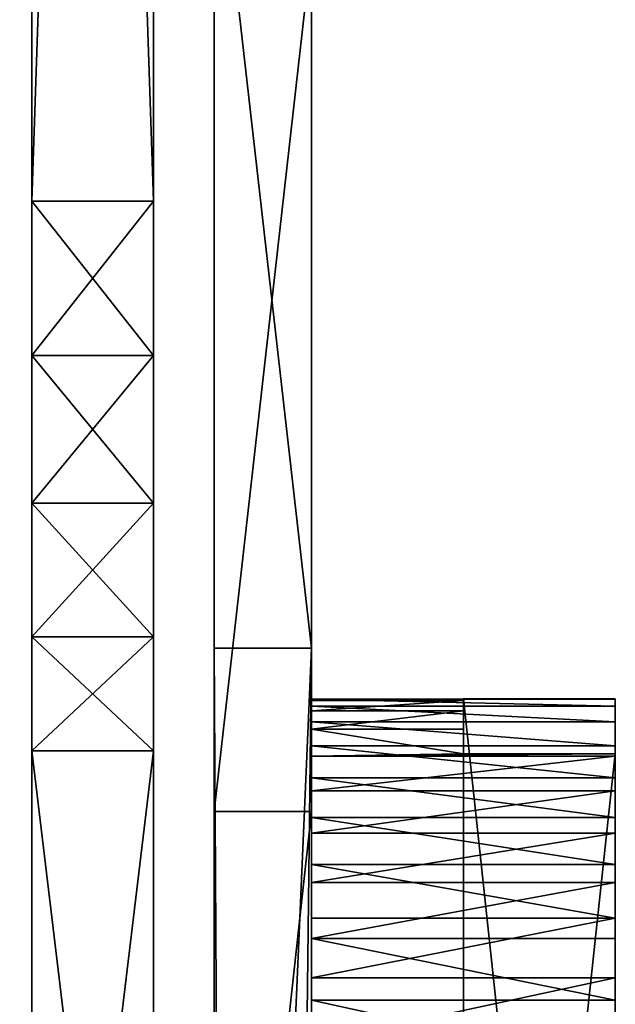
# Model space of a CAD drawing. Extents: x -340 to 340, y -36 to 33.
# Tile 233 of 252: x 310.6 to 315.5, y -3.22 to 4.87. Entities that reach past the tile are written whole.
import ezdxf

# ---------------------------------------------------------------- set-up
doc = ezdxf.new("R2010")
doc.units = 0
doc.header["$LTSCALE"] = 25.4
doc.layers.get('0').update_dxf_attribs({"color": 13, "linetype": 'CONTINUOUS'})

# ---------------------------------------------------------------- blocks, each defined once
blk = doc.blocks.new('OSLO-LED-60-7521-7517_STL')
at = {"color": 7}
for p, q in [((310.7, 3.383, 122.6856), (310.7, 33.2473, 122.6856)), ((310.7, 33.2473, 182.6856), (310.7, 3.383, 182.6856)), ((310.7, 33.2473, 182.6856), (310.7, 3.383, 182.6856)), ((310.7, 3.383, 122.6856), (310.7, 33.2473, 122.6856)), ((311.7, 33.2473, 122.6856), (311.7, 3.383, 122.6856)), ((311.7, 3.383, 182.6856), (311.7, 33.2473, 182.6856)), ((311.7, 33.2473, 122.6856), (311.7, 3.383, 122.6856)), ((311.7, 3.383, 182.6856), (311.7, 33.2473, 182.6856)), ((312.2, 6.7416, 180.0718), (312.2, -0.292, 182.061)), ((312.2, 6.7416, 180.0718), (312.2, -0.292, 182.061)), ((313, -0.292, 182.061), (313, 6.7416, 180.0718)), ((313, -0.292, 182.061), (313, 6.7416, 180.0718)), ((312.2, -1.6357, 122.5872), (312.2, 5.4501, 124.3813)), ((312.2, -1.6357, 122.5872), (312.2, 5.4501, 124.3813)), ((313, 5.4501, 124.3813), (313, -1.6357, 122.5872)), ((313, 5.4501, 124.3813), (313, -1.6357, 122.5872)), ((310.7, 2.1126, 122.8216), (310.7, 3.383, 122.6856)), ((310.7, 3.383, 122.6856), (311.7, 3.383, 122.6856)), ((310.7, 3.383, 122.6856), (311.7, 3.383, 122.6856)), ((310.7, 3.383, 182.6856), (311.7, 3.383, 182.6856)), ((310.7, 3.383, 182.6856), (311.7, 3.383, 182.6856)), ((310.7, 3.383, 182.6856), (310.7, 2.1126, 182.5496)), ((310.7, 3.383, 182.6856), (310.7, 2.1126, 182.5496)), ((310.7, 2.1126, 122.8216), (310.7, 3.383, 122.6856)), ((311.7, 3.383, 122.6856), (311.7, 2.1126, 122.8216)), ((311.7, 2.1126, 182.5496), (311.7, 3.383, 182.6856)), ((311.7, 3.383, 122.6856), (311.7, 2.1126, 122.8216)), ((311.7, 2.1126, 182.5496), (311.7, 3.383, 182.6856)), ((311.7, 2.1126, 122.8216), (310.7, 2.1126, 122.8216)), ((310.7, 0.8999, 123.2236), (310.7, 2.1126, 122.8216)), ((311.7, 2.1126, 122.8216), (310.7, 2.1126, 122.8216)), ((311.7, 2.1126, 182.5496), (310.7, 2.1126, 182.5496)), ((310.7, 2.1126, 182.5496), (310.7, 0.8999, 182.1476)), ((311.7, 2.1126, 182.5496), (310.7, 2.1126, 182.5496)), ((310.7, 2.1126, 182.5496), (310.7, 0.8999, 182.1476)), ((310.7, 0.8999, 123.2236), (310.7, 2.1126, 122.8216)), ((311.7, 2.1126, 122.8216), (311.7, 0.8999, 123.2236)), ((311.7, 0.8999, 182.1476), (311.7, 2.1126, 182.5496)), ((311.7, 2.1126, 122.8216), (311.7, 0.8999, 123.2236)), ((311.7, 0.8999, 182.1476), (311.7, 2.1126, 182.5496)), ((311.7, 0.8999, 123.2236), (310.7, 0.8999, 123.2236)), ((310.7, -0.2003, 123.8732), (310.7, 0.8999, 123.2236)), ((311.7, 0.8999, 123.2236), (310.7, 0.8999, 123.2236)), ((311.7, 0.8999, 182.1476), (310.7, 0.8999, 182.1476)), ((310.7, 0.8999, 182.1476), (310.7, -0.2003, 181.4981)), ((311.7, 0.8999, 182.1476), (310.7, 0.8999, 182.1476)), ((310.7, 0.8999, 182.1476), (310.7, -0.2003, 181.4981)), ((310.7, -0.2003, 123.8732), (310.7, 0.8999, 123.2236)), ((311.7, 0.8999, 123.2236), (311.7, -0.2003, 123.8732)), ((311.7, -0.2003, 181.4981), (311.7, 0.8999, 182.1476)), ((311.7, -0.2003, 181.4981), (311.7, 0.8999, 182.1476)), ((311.7, 0.8999, 123.2236), (311.7, -0.2003, 123.8732)), ((311.7, -0.2003, 123.8732), (310.7, -0.2003, 123.8732)), ((310.7, -1.138, 124.741), (310.7, -0.2003, 123.8732)), ((311.7, -0.2003, 123.8732), (310.7, -0.2003, 123.8732)), ((311.7, -0.2003, 181.4981), (310.7, -0.2003, 181.4981)), ((310.7, -0.2003, 181.4981), (310.7, -1.138, 180.6302)), ((311.7, -0.2003, 181.4981), (310.7, -0.2003, 181.4981)), ((310.7, -0.2003, 181.4981), (310.7, -1.138, 180.6302)), ((310.7, -1.138, 124.741), (310.7, -0.2003, 123.8732)), ((311.7, -0.2003, 123.8732), (311.7, -1.138, 124.741)), ((311.7, -1.138, 180.6302), (311.7, -0.2003, 181.4981)), ((311.7, -1.138, 180.6302), (311.7, -0.2003, 181.4981)), ((311.7, -0.2003, 123.8732), (311.7, -1.138, 124.741)), ((312.2, -0.292, 182.061), (313, -0.292, 182.061)), ((312.2, -0.292, 182.061), (313, -0.292, 182.061)), ((312.2, -0.292, 182.061), (312.2, -14.8948, 184.1891)), ((312.2, -0.292, 182.061), (312.2, -14.8948, 184.1891)), ((313, -0.292, 182.061), (313, -14.8948, 184.1891)), ((313, -0.292, 182.061), (313, -14.8948, 184.1891)), ((314.25, -0.7104, 152.5226), (313, -0.712, 152.4721)), ((314.25, -0.7104, 152.5226), (313, -0.712, 152.4721)), ((315.5, -0.712, 152.4721), (313, -0.712, 152.4721)), ((313, -0.712, 152.4721), (314.25, -0.7243, 153.1265)), ((313, -0.712, 152.4721), (314.25, -0.7243, 153.1265)), ((313, -0.712, 152.4721), (313, -0.7243, 153.1265)), ((313, -0.7705, 151.8202), (313, -0.712, 152.4721)), ((315.5, -0.712, 152.4721), (313, -0.712, 152.4721)), ((313, -0.712, 152.4721), (313, -0.7243, 153.1265)), ((313, -0.7705, 151.8202), (313, -0.712, 152.4721)), ((314.25, -0.7243, 153.1265), (313, -0.7243, 153.1265)), ((313, -0.7243, 153.1265), (313, -0.8073, 153.7757)), ((314.25, -0.7243, 153.1265), (313, -0.7243, 153.1265)), ((313, -0.7243, 153.1265), (313, -0.8073, 153.7757)), ((314.25, -12.3442, 150.3896), (314.25, -0.7104, 152.5226)), ((314.25, -0.7104, 152.5226), (314.25, -0.7243, 153.1265)), ((315.5, -0.7104, 152.5226), (314.25, -0.7104, 152.5226)), ((314.25, -12.3442, 150.3896), (314.25, -0.7104, 152.5226)), ((315.5, -0.7104, 152.5226), (314.25, -0.7104, 152.5226)), ((314.25, -0.7104, 152.5226), (314.25, -0.7243, 153.1265)), ((314.25, -0.7243, 153.1265), (314.25, -0.8073, 153.7757)), ((314.25, -0.7243, 153.1265), (314.25, -0.8073, 153.7757)), ((315.5, -12.3442, 150.3896), (315.5, -0.7104, 152.5226)), ((315.5, -0.712, 152.4721), (315.5, -0.7104, 152.5226)), ((315.5, -12.3442, 150.3896), (315.5, -0.7104, 152.5226)), ((315.5, -0.712, 152.4721), (315.5, -0.7104, 152.5226)), ((315.5, -0.7705, 151.8202), (315.5, -0.712, 152.4721)), ((315.5, -0.7705, 151.8202), (315.5, -0.712, 152.4721)), ((315.5, -0.7705, 151.8202), (313, -0.7705, 151.8202)), ((313, -0.8991, 151.1785), (313, -0.7705, 151.8202)), ((315.5, -0.7705, 151.8202), (313, -0.7705, 151.8202)), ((313, -0.8991, 151.1785), (313, -0.7705, 151.8202)), ((313, -0.8073, 153.7757), (313, -0.96, 154.4121)), ((314.25, -0.8073, 153.7757), (313, -0.8073, 153.7757)), ((314.25, -0.8073, 153.7757), (313, -0.8073, 153.7757)), ((313, -0.8073, 153.7757), (313, -0.96, 154.4121)), ((314.25, -0.8073, 153.7757), (314.25, -0.96, 154.4121)), ((314.25, -0.8073, 153.7757), (314.25, -0.96, 154.4121)), ((315.5, -0.8991, 151.1785), (315.5, -0.7705, 151.8202)), ((315.5, -0.8991, 151.1785), (315.5, -0.7705, 151.8202)), ((315.5, -0.8991, 151.1785), (313, -0.8991, 151.1785)), ((313, -1.0964, 150.5545), (313, -0.8991, 151.1785)), ((315.5, -0.8991, 151.1785), (313, -0.8991, 151.1785)), ((313, -1.0964, 150.5545), (313, -0.8991, 151.1785)), ((314.25, -0.96, 154.4121), (313, -0.96, 154.4121)), ((314.25, -1.1613, 154.9816), (313, -0.96, 154.4121)), ((313, -0.96, 154.4121), (313, -1.1806, 155.0283)), ((314.25, -1.1613, 154.9816), (313, -0.96, 154.4121)), ((314.25, -0.96, 154.4121), (313, -0.96, 154.4121)), ((313, -0.96, 154.4121), (313, -1.1806, 155.0283)), ((314.25, -0.96, 154.4121), (314.25, -1.1613, 154.9816)), ((314.25, -0.96, 154.4121), (314.25, -1.1613, 154.9816)), ((315.5, -1.0964, 150.5545), (315.5, -0.8991, 151.1785)), ((315.5, -1.0964, 150.5545), (315.5, -0.8991, 151.1785)), ((315.5, -1.0964, 150.5545), (313, -1.0964, 150.5545)), ((313, -1.3599, 149.9554), (313, -1.0964, 150.5545)), ((315.5, -1.0964, 150.5545), (313, -1.0964, 150.5545)), ((313, -1.3599, 149.9554), (313, -1.0964, 150.5545)), ((315.5, -1.3599, 149.9554), (315.5, -1.0964, 150.5545)), ((315.5, -1.3599, 149.9554), (315.5, -1.0964, 150.5545)), ((310.7, -1.138, 124.741), (311.7, -1.138, 124.741)), ((310.7, -9.4585, 134.2773), (310.7, -1.138, 124.741)), ((310.7, -1.138, 124.741), (311.7, -1.138, 124.741)), ((310.7, -1.138, 180.6302), (311.7, -1.138, 180.6302)), ((310.7, -1.138, 180.6302), (311.7, -1.138, 180.6302)), ((310.7, -1.138, 180.6302), (310.7, -9.4585, 171.0939)), ((310.7, -1.138, 180.6302), (310.7, -9.4585, 171.0939)), ((310.7, -9.4585, 134.2773), (310.7, -1.138, 124.741)), ((311.7, -1.138, 124.741), (311.7, -9.4585, 134.2773)), ((311.7, -9.4585, 171.0939), (311.7, -1.138, 180.6302)), ((311.7, -9.4585, 171.0939), (311.7, -1.138, 180.6302)), ((311.7, -1.138, 124.741), (311.7, -9.4585, 134.2773)), ((314.25, -1.1613, 154.9816), (313, -1.1806, 155.0283)), ((314.25, -1.1613, 154.9816), (313, -1.1806, 155.0283)), ((315.5, -1.1806, 155.0283), (313, -1.1806, 155.0283)), ((315.5, -1.1806, 155.0283), (313, -1.1806, 155.0283)), ((313, -1.1806, 155.0283), (313, -1.4666, 155.617)), ((313, -1.1806, 155.0283), (313, -1.4666, 155.617)), ((314.25, -1.1613, 154.9816), (314.25, -12.795, 152.8486)), ((314.25, -1.1613, 154.9816), (315.5, -1.1613, 154.9816)), ((314.25, -1.1613, 154.9816), (314.25, -12.795, 152.8486)), ((314.25, -1.1613, 154.9816), (315.5, -1.1613, 154.9816)), ((315.5, -1.1613, 154.9816), (315.5, -12.795, 152.8486)), ((315.5, -1.1613, 154.9816), (315.5, -12.795, 152.8486)), ((315.5, -1.1613, 154.9816), (315.5, -1.1806, 155.0283)), ((315.5, -1.1613, 154.9816), (315.5, -1.1806, 155.0283)), ((315.5, -1.1806, 155.0283), (315.5, -1.4666, 155.617)), ((315.5, -1.1806, 155.0283), (315.5, -1.4666, 155.617)), ((315.5, -1.3599, 149.9554), (313, -1.3599, 149.9554)), ((313, -1.6867, 149.3883), (313, -1.3599, 149.9554)), ((315.5, -1.3599, 149.9554), (313, -1.3599, 149.9554)), ((313, -1.6867, 149.3883), (313, -1.3599, 149.9554)), ((315.5, -1.6867, 149.3883), (315.5, -1.3599, 149.9554)), ((315.5, -1.6867, 149.3883), (315.5, -1.3599, 149.9554)), ((315.5, -1.4666, 155.617), (313, -1.4666, 155.617)), ((313, -1.4666, 155.617), (313, -1.8145, 156.1713)), ((315.5, -1.4666, 155.617), (313, -1.4666, 155.617)), ((313, -1.4666, 155.617), (313, -1.8145, 156.1713)), ((315.5, -1.4666, 155.617), (315.5, -1.8145, 156.1713)), ((315.5, -1.4666, 155.617), (315.5, -1.8145, 156.1713)), ((313, -1.6357, 122.5872), (312.2, -1.6357, 122.5872)), ((312.2, -8.9445, 122.6881), (312.2, -1.6357, 122.5872)), ((313, -1.6357, 122.5872), (312.2, -1.6357, 122.5872)), ((312.2, -8.9445, 122.6881), (312.2, -1.6357, 122.5872)), ((313, -1.6357, 122.5872), (313, -8.9445, 122.6881)), ((313, -1.6357, 122.5872), (313, -8.9445, 122.6881)), ((315.5, -1.6867, 149.3883), (313, -1.6867, 149.3883)), ((313, -2.0729, 148.8599), (313, -1.6867, 149.3883)), ((315.5, -1.6867, 149.3883), (313, -1.6867, 149.3883)), ((313, -2.0729, 148.8599), (313, -1.6867, 149.3883)), ((315.5, -2.0729, 148.8599), (315.5, -1.6867, 149.3883)), ((315.5, -2.0729, 148.8599), (315.5, -1.6867, 149.3883)), ((315.5, -1.8145, 156.1713), (313, -1.8145, 156.1713)), ((313, -1.8145, 156.1713), (313, -2.2203, 156.6848)), ((315.5, -1.8145, 156.1713), (313, -1.8145, 156.1713)), ((313, -1.8145, 156.1713), (313, -2.2203, 156.6848)), ((315.5, -1.8145, 156.1713), (315.5, -2.2203, 156.6848)), ((315.5, -1.8145, 156.1713), (315.5, -2.2203, 156.6848)), ((315.5, -2.0729, 148.8599), (313, -2.0729, 148.8599)), ((313, -2.514, 148.3764), (313, -2.0729, 148.8599)), ((315.5, -2.0729, 148.8599), (313, -2.0729, 148.8599)), ((313, -2.514, 148.3764), (313, -2.0729, 148.8599)), ((315.5, -2.514, 148.3764), (315.5, -2.0729, 148.8599)), ((315.5, -2.514, 148.3764), (315.5, -2.0729, 148.8599)), ((315.5, -2.2203, 156.6848), (313, -2.2203, 156.6848)), ((313, -2.2203, 156.6848), (313, -2.6793, 157.1514)), ((315.5, -2.2203, 156.6848), (313, -2.2203, 156.6848)), ((313, -2.2203, 156.6848), (313, -2.6793, 157.1514)), ((315.5, -2.2203, 156.6848), (315.5, -2.6793, 157.1514)), ((315.5, -2.2203, 156.6848), (315.5, -2.6793, 157.1514)), ((315.5, -2.514, 148.3764), (313, -2.514, 148.3764)), ((313, -3.0048, 147.9434), (313, -2.514, 148.3764)), ((315.5, -2.514, 148.3764), (313, -2.514, 148.3764)), ((313, -3.0048, 147.9434), (313, -2.514, 148.3764)), ((315.5, -3.0048, 147.9434), (315.5, -2.514, 148.3764)), ((315.5, -3.0048, 147.9434), (315.5, -2.514, 148.3764)), ((315.5, -2.6793, 157.1514), (313, -2.6793, 157.1514)), ((313, -2.6793, 157.1514), (313, -3.186, 157.5656)), ((315.5, -2.6793, 157.1514), (313, -2.6793, 157.1514)), ((313, -2.6793, 157.1514), (313, -3.186, 157.5656)), ((315.5, -2.6793, 157.1514), (315.5, -3.186, 157.5656)), ((315.5, -2.6793, 157.1514), (315.5, -3.186, 157.5656)), ((315.5, -3.0048, 147.9434), (313, -3.0048, 147.9434)), ((313, -3.5395, 147.5659), (313, -3.0048, 147.9434)), ((315.5, -3.0048, 147.9434), (313, -3.0048, 147.9434)), ((313, -3.5395, 147.5659), (313, -3.0048, 147.9434)), ((315.5, -3.5395, 147.5659), (315.5, -3.0048, 147.9434)), ((315.5, -3.5395, 147.5659), (315.5, -3.0048, 147.9434)), ((315.5, -3.186, 157.5656), (313, -3.186, 157.5656)), ((313, -3.186, 157.5656), (313, -3.7346, 157.9227)), ((315.5, -3.186, 157.5656), (313, -3.186, 157.5656)), ((313, -3.186, 157.5656), (313, -3.7346, 157.9227)), ((315.5, -3.186, 157.5656), (315.5, -3.7346, 157.9227)), ((315.5, -3.186, 157.5656), (315.5, -3.7346, 157.9227))]:
    blk.add_line(p, q, dxfattribs=at)
mesh = blk.add_polyface(dxfattribs=at)
corners = [(311.7, 33.2473, 122.6856), (310.7, 3.383, 122.6856), (310.7, 33.2473, 122.6856), (311.7, 3.383, 122.6856)]
mesh.append_faces([[corners[k] for k in face] for face in [(0, 1, 2), (1, 0, 3)]], dxfattribs={"vtx0": -1, "color": 7})
mesh = blk.add_polyface(dxfattribs=at)
corners = [(311.7, 3.383, 182.6856), (310.7, 33.2473, 182.6856), (310.7, 3.383, 182.6856), (311.7, 33.2473, 182.6856)]
mesh.append_faces([[corners[k] for k in face] for face in [(0, 1, 2), (1, 0, 3)]], dxfattribs={"vtx0": -1, "color": 7})
mesh = blk.add_polyface(dxfattribs=at)
corners = [(310.7, -16.0726, 156.6894), (310.7, -16.3283, 151.3469), (310.7, -16.3283, 154.0243), (310.7, -16.0726, 148.6819), (310.7, -15.5635, 159.3178), (310.7, -15.5635, 146.0534), (310.7, -14.8057, 161.8857), (310.7, -14.8057, 143.4855), (310.7, -13.8061, 164.3694), (310.7, -13.8061, 141.0018), (310.7, -12.5739, 166.7463), (310.7, -12.5739, 138.6249), (310.7, -11.1202, 168.9947), (310.7, -11.1202, 136.3766), (310.7, -9.4585, 171.0939), (310.7, -9.5027, 152.6856), (310.7, -9.3681, 153.5354), (310.7, -1.138, 180.6302), (310.7, -8.9775, 154.302), (310.7, -8.3691, 154.9104), (310.7, -7.6025, 155.301), (310.7, -6.7527, 155.4356), (310.7, -5.9029, 155.301), (310.7, -5.1363, 154.9104), (310.7, -4.5279, 154.302), (310.7, -4.1373, 153.5354), (310.7, -4.0027, 152.6856), (310.7, -9.4585, 134.2773), (310.7, -9.3681, 151.8358), (310.7, -1.138, 124.741), (310.7, -8.9775, 151.0692), (310.7, -8.3691, 150.4608), (310.7, -7.6025, 150.0702), (310.7, -6.7527, 149.9356), (310.7, -5.9029, 150.0702), (310.7, -5.1363, 150.4608), (310.7, -4.5279, 151.0692), (310.7, -4.1373, 151.8358), (310.7, -0.2003, 181.4981), (310.7, -0.2003, 123.8732), (310.7, 0.8999, 182.1476), (310.7, 0.8999, 123.2236), (310.7, 2.1126, 182.5496), (310.7, 2.1126, 122.8216), (310.7, 3.383, 182.6856), (310.7, 3.383, 122.6856), (310.7, 33.2473, 182.6856), (310.7, 33.2473, 122.6856)]
mesh.append_faces([[corners[k] for k in face] for face in [(0, 1, 2), (45, 46, 47)]], dxfattribs={"vtx0": -1, "color": 7})
mesh.append_faces([[corners[k] for k in face] for face in [(1, 0, 3), (3, 4, 5), (5, 6, 7), (7, 8, 9), (9, 10, 11), (11, 12, 13), (15, 14, 16), (16, 17, 18), (18, 17, 19), (19, 17, 20), (20, 17, 21), (21, 17, 22), (22, 17, 23), (23, 17, 24), (24, 17, 25), (25, 17, 26), (27, 28, 29), (29, 38, 39), (39, 40, 41), (41, 42, 43), (43, 44, 45)]], dxfattribs={"vtx0": -1, "vtx1": -1, "color": 7})
mesh.append_faces([[corners[k] for k in face] for face in [(13, 14, 15), (29, 26, 17)]], dxfattribs={"vtx0": -1, "vtx1": -1, "vtx2": -1, "color": 7})
mesh.append_faces([[corners[k] for k in face] for face in [(3, 0, 4), (5, 4, 6), (7, 6, 8), (9, 8, 10), (11, 10, 12), (13, 12, 14), (16, 14, 17), (15, 27, 13), (27, 15, 28), (29, 28, 30), (29, 30, 31), (29, 31, 32), (29, 32, 33), (29, 33, 34), (29, 34, 35), (29, 35, 36), (29, 36, 37), (29, 37, 26), (29, 17, 38), (39, 38, 40), (41, 40, 42), (43, 42, 44), (45, 44, 46)]], dxfattribs={"vtx0": -1, "vtx2": -1, "color": 7})
mesh = blk.add_polyface(dxfattribs=at)
corners = [(311.7, -16.0726, 148.6819), (311.7, -16.3283, 154.0243), (311.7, -16.3283, 151.3469), (311.7, -16.0726, 156.6894), (311.7, -15.5635, 146.0534), (311.7, -15.5635, 159.3178), (311.7, -14.8057, 143.4855), (311.7, -14.8057, 161.8857), (311.7, -13.8061, 141.0018), (311.7, -13.8061, 164.3694), (311.7, -12.5739, 138.6249), (311.7, -12.5739, 166.7463), (311.7, -11.1202, 136.3766), (311.7, -11.1202, 168.9947), (311.7, -9.4585, 134.2773), (311.7, -9.5027, 152.6856), (311.7, -9.3681, 151.8358), (311.7, -1.138, 124.741), (311.7, -8.9775, 151.0692), (311.7, -8.3691, 150.4608), (311.7, -7.6025, 150.0702), (311.7, -6.7527, 149.9356), (311.7, -5.9029, 150.0702), (311.7, -5.1363, 150.4608), (311.7, -4.5279, 151.0692), (311.7, -4.1373, 151.8358), (311.7, -4.0027, 152.6856), (311.7, -9.4585, 171.0939), (311.7, -9.3681, 153.5354), (311.7, -1.138, 180.6302), (311.7, -8.9775, 154.302), (311.7, -8.3691, 154.9104), (311.7, -7.6025, 155.301), (311.7, -6.7527, 155.4356), (311.7, -5.9029, 155.301), (311.7, -5.1363, 154.9104), (311.7, -4.5279, 154.302), (311.7, -4.1373, 153.5354), (311.7, -0.2003, 123.8732), (311.7, -0.2003, 181.4981), (311.7, 0.8999, 123.2236), (311.7, 0.8999, 182.1476), (311.7, 2.1126, 122.8216), (311.7, 2.1126, 182.5496), (311.7, 3.383, 122.6856), (311.7, 3.383, 182.6856), (311.7, 33.2473, 122.6856), (311.7, 33.2473, 182.6856)]
mesh.append_faces([[corners[k] for k in face] for face in [(0, 1, 2), (45, 46, 47)]], dxfattribs={"vtx0": -1, "color": 7})
mesh.append_faces([[corners[k] for k in face] for face in [(1, 0, 3), (3, 4, 5), (5, 6, 7), (7, 8, 9), (9, 10, 11), (11, 12, 13), (15, 14, 16), (16, 17, 18), (18, 17, 19), (19, 17, 20), (20, 17, 21), (21, 17, 22), (22, 17, 23), (23, 17, 24), (24, 17, 25), (25, 17, 26), (27, 28, 29), (29, 38, 39), (39, 40, 41), (41, 42, 43), (43, 44, 45)]], dxfattribs={"vtx0": -1, "vtx1": -1, "color": 7})
mesh.append_faces([[corners[k] for k in face] for face in [(13, 14, 15), (29, 26, 17)]], dxfattribs={"vtx0": -1, "vtx1": -1, "vtx2": -1, "color": 7})
mesh.append_faces([[corners[k] for k in face] for face in [(3, 0, 4), (5, 4, 6), (7, 6, 8), (9, 8, 10), (11, 10, 12), (13, 12, 14), (16, 14, 17), (15, 27, 13), (27, 15, 28), (29, 28, 30), (29, 30, 31), (29, 31, 32), (29, 32, 33), (29, 33, 34), (29, 34, 35), (29, 35, 36), (29, 36, 37), (29, 37, 26), (29, 17, 38), (39, 38, 40), (41, 40, 42), (43, 42, 44), (45, 44, 46)]], dxfattribs={"vtx0": -1, "vtx2": -1, "color": 7})
mesh = blk.add_polyface(dxfattribs=at)
corners = [(312.2, -0.292, 182.061), (312.2, -8.9792, 153.0101), (312.2, -14.8948, 184.1891), (312.2, -8.5187, 154.0798), (312.2, -7.585, 154.776), (312.2, -6.4283, 154.9121), (312.2, -5.3585, 154.4516), (312.2, -4.6623, 153.5179), (312.2, -4.5262, 152.3611), (312.2, -1.6357, 122.5872), (312.2, 5.4501, 124.3813), (312.2, 6.7416, 180.0718), (312.2, 11.8302, 127.9482), (312.2, 13.0207, 176.33), (312.2, 17.0697, 133.0449), (312.2, 18.1174, 171.0905), (312.2, 20.8115, 139.324), (312.2, 21.6843, 164.7104), (312.2, 22.8007, 146.3576), (312.2, 23.4785, 157.6246), (312.2, 23.3775, 150.3158), (312.2, -8.9445, 122.6881), (312.2, -23.5473, 124.8162), (312.2, -8.8431, 151.8534), (312.2, -8.147, 150.9196), (312.2, -7.0772, 150.4591), (312.2, -5.9205, 150.5952), (312.2, -4.9868, 151.2914)]
mesh.append_faces([[corners[k] for k in face] for face in [(18, 19, 20), (2, 21, 22)]], dxfattribs={"vtx0": -1, "color": 7})
mesh.append_faces([[corners[k] for k in face] for face in [(0, 1, 2), (1, 0, 3), (3, 0, 4), (4, 0, 5), (5, 0, 6), (6, 0, 7), (7, 0, 8), (9, 0, 10), (10, 11, 12), (12, 13, 14), (14, 15, 16), (16, 17, 18), (21, 23, 9)]], dxfattribs={"vtx0": -1, "vtx1": -1, "color": 7})
mesh.append_faces([[corners[k] for k in face] for face in [(8, 0, 9), (21, 2, 1)]], dxfattribs={"vtx0": -1, "vtx1": -1, "vtx2": -1, "color": 7})
mesh.append_faces([[corners[k] for k in face] for face in [(10, 0, 11), (12, 11, 13), (14, 13, 15), (16, 15, 17), (18, 17, 19), (21, 1, 23), (9, 23, 24), (9, 24, 25), (9, 25, 26), (9, 26, 27), (9, 27, 8)]], dxfattribs={"vtx0": -1, "vtx2": -1, "color": 7})
mesh = blk.add_polyface(dxfattribs=at)
corners = [(313, -8.9445, 122.6881), (313, -14.8948, 184.1891), (313, -23.5473, 124.8162), (313, -8.9792, 153.0101), (313, -8.8431, 151.8534), (313, -1.6357, 122.5872), (313, -8.147, 150.9196), (313, -7.0772, 150.4591), (313, -5.9205, 150.5952), (313, -4.9868, 151.2914), (313, -4.5262, 152.3611), (313, -0.292, 182.061), (313, -8.5187, 154.0798), (313, -7.585, 154.776), (313, -6.4283, 154.9121), (313, -5.3585, 154.4516), (313, -4.6623, 153.5179), (313, 5.4501, 124.3813), (313, 6.7416, 180.0718), (313, 11.8302, 127.9482), (313, 13.0207, 176.33), (313, 17.0697, 133.0449), (313, 18.1174, 171.0905), (313, 20.8115, 139.324), (313, 21.6843, 164.7104), (313, 22.8007, 146.3576), (313, 23.4785, 157.6246), (313, 23.3775, 150.3158)]
mesh.append_faces([[corners[k] for k in face] for face in [(0, 1, 2), (26, 25, 27)]], dxfattribs={"vtx0": -1, "color": 7})
mesh.append_faces([[corners[k] for k in face] for face in [(3, 0, 4), (4, 5, 6), (6, 5, 7), (7, 5, 8), (8, 5, 9), (9, 5, 10), (11, 17, 18), (18, 19, 20), (20, 21, 22), (22, 23, 24), (24, 25, 26)]], dxfattribs={"vtx0": -1, "vtx1": -1, "color": 7})
mesh.append_faces([[corners[k] for k in face] for face in [(1, 0, 3), (11, 10, 5)]], dxfattribs={"vtx0": -1, "vtx1": -1, "vtx2": -1, "color": 7})
mesh.append_faces([[corners[k] for k in face] for face in [(4, 0, 5), (3, 11, 1), (11, 3, 12), (11, 12, 13), (11, 13, 14), (11, 14, 15), (11, 15, 16), (11, 16, 10), (11, 5, 17), (18, 17, 19), (20, 19, 21), (22, 21, 23), (24, 23, 25)]], dxfattribs={"vtx0": -1, "vtx2": -1, "color": 7})
mesh = blk.add_polyface(dxfattribs=at)
corners = [(313, -0.292, 182.061), (312.2, 6.7416, 180.0718), (312.2, -0.292, 182.061), (313, 6.7416, 180.0718)]
mesh.append_faces([[corners[k] for k in face] for face in [(0, 1, 2), (1, 0, 3)]], dxfattribs={"vtx0": -1, "color": 7})
mesh = blk.add_polyface(dxfattribs=at)
corners = [(313, 5.4501, 124.3813), (312.2, -1.6357, 122.5872), (312.2, 5.4501, 124.3813), (313, -1.6357, 122.5872)]
mesh.append_faces([[corners[k] for k in face] for face in [(0, 1, 2), (1, 0, 3)]], dxfattribs={"vtx0": -1, "color": 7})
mesh = blk.add_polyface(dxfattribs=at)
corners = [(311.7, 3.383, 122.6856), (310.7, 2.1126, 122.8216), (310.7, 3.383, 122.6856), (311.7, 2.1126, 122.8216)]
mesh.append_faces([[corners[k] for k in face] for face in [(0, 1, 2), (1, 0, 3)]], dxfattribs={"vtx0": -1, "color": 7})
mesh = blk.add_polyface(dxfattribs=at)
corners = [(311.7, 2.1126, 182.5496), (310.7, 3.383, 182.6856), (310.7, 2.1126, 182.5496), (311.7, 3.383, 182.6856)]
mesh.append_faces([[corners[k] for k in face] for face in [(0, 1, 2), (1, 0, 3)]], dxfattribs={"vtx0": -1, "color": 7})
mesh = blk.add_polyface(dxfattribs=at)
corners = [(311.7, 2.1126, 122.8216), (310.7, 0.8999, 123.2236), (310.7, 2.1126, 122.8216), (311.7, 0.8999, 123.2236)]
mesh.append_faces([[corners[k] for k in face] for face in [(0, 1, 2), (1, 0, 3)]], dxfattribs={"vtx0": -1, "color": 7})
mesh = blk.add_polyface(dxfattribs=at)
corners = [(311.7, 0.8999, 182.1476), (310.7, 2.1126, 182.5496), (310.7, 0.8999, 182.1476), (311.7, 2.1126, 182.5496)]
mesh.append_faces([[corners[k] for k in face] for face in [(0, 1, 2), (1, 0, 3)]], dxfattribs={"vtx0": -1, "color": 7})
mesh = blk.add_polyface(dxfattribs=at)
corners = [(311.7, 0.8999, 123.2236), (310.7, -0.2003, 123.8732), (310.7, 0.8999, 123.2236), (311.7, -0.2003, 123.8732)]
mesh.append_faces([[corners[k] for k in face] for face in [(0, 1, 2), (1, 0, 3)]], dxfattribs={"vtx0": -1, "color": 7})
mesh = blk.add_polyface(dxfattribs=at)
corners = [(311.7, -0.2003, 181.4981), (310.7, 0.8999, 182.1476), (310.7, -0.2003, 181.4981), (311.7, 0.8999, 182.1476)]
mesh.append_faces([[corners[k] for k in face] for face in [(0, 1, 2), (1, 0, 3)]], dxfattribs={"vtx0": -1, "color": 7})
mesh = blk.add_polyface(dxfattribs=at)
corners = [(311.7, -0.2003, 123.8732), (310.7, -1.138, 124.741), (310.7, -0.2003, 123.8732), (311.7, -1.138, 124.741)]
mesh.append_faces([[corners[k] for k in face] for face in [(0, 1, 2), (1, 0, 3)]], dxfattribs={"vtx0": -1, "color": 7})
mesh = blk.add_polyface(dxfattribs=at)
corners = [(311.7, -1.138, 180.6302), (310.7, -0.2003, 181.4981), (310.7, -1.138, 180.6302), (311.7, -0.2003, 181.4981)]
mesh.append_faces([[corners[k] for k in face] for face in [(0, 1, 2), (1, 0, 3)]], dxfattribs={"vtx0": -1, "color": 7})
mesh = blk.add_polyface(dxfattribs=at)
corners = [(311.5184, -17.0889, 184.5088), (310.6, -16.6649, 184.447), (310.6, -17.2697, 184.5352), (310.6, -16.478, 184.4198), (311.2123, -16.3575, 184.4022), (311.7314, -16.0143, 184.3522), (312.2971, -16.5741, 184.4338), (312.0782, -15.5007, 184.2774), (312.2, -14.8948, 184.1891), (312.2, -0.292, 182.061), (313, -0.292, 182.061), (312.8173, -15.8036, 184.3215), (313, -14.8948, 184.1891)]
mesh.append_faces([[corners[k] for k in face] for face in [(0, 1, 2), (10, 11, 12)]], dxfattribs={"vtx0": -1, "color": 7})
mesh.append_faces([[corners[k] for k in face] for face in [(1, 0, 3), (3, 0, 4), (4, 0, 5), (5, 6, 7), (7, 6, 8), (8, 6, 9), (9, 6, 10)]], dxfattribs={"vtx0": -1, "vtx1": -1, "color": 7})
mesh.append_faces([[corners[k] for k in face] for face in [(5, 0, 6), (10, 6, 11)]], dxfattribs={"vtx0": -1, "vtx2": -1, "color": 7})
mesh = blk.add_polyface(dxfattribs=at)
corners = [(314.25, -0.7104, 152.5226), (315.5, -0.712, 152.4721), (313, -0.712, 152.4721), (315.5, -0.7104, 152.5226)]
mesh.append_faces([[corners[k] for k in face] for face in [(0, 1, 2), (1, 0, 3)]], dxfattribs={"vtx0": -1, "color": 7})
mesh = blk.add_polyface(dxfattribs=at)
corners = [(314.25, -0.7243, 153.1265), (314.25, -0.7104, 152.5226), (313, -0.712, 152.4721)]
mesh.append_faces([[corners[k] for k in face] for face in [(0, 1, 2)]], dxfattribs={"color": 7})
mesh = blk.add_polyface(dxfattribs=at)
corners = [(314.25, -0.7243, 153.1265), (313, -0.712, 152.4721), (313, -0.7243, 153.1265)]
mesh.append_faces([[corners[k] for k in face] for face in [(0, 1, 2)]], dxfattribs={"color": 7})
mesh = blk.add_polyface(dxfattribs=at)
corners = [(313, -0.712, 152.4721), (315.5, -0.7705, 151.8202), (313, -0.7705, 151.8202), (315.5, -0.712, 152.4721)]
mesh.append_faces([[corners[k] for k in face] for face in [(0, 1, 2), (1, 0, 3)]], dxfattribs={"vtx0": -1, "color": 7})
mesh = blk.add_polyface(dxfattribs=at)
corners = [(313, -8.1631, 158.5633), (313, -8.7495, 152.7989), (313, -8.7903, 158.3763), (313, -8.692, 153.1747), (313, -8.5644, 153.5329), (313, -8.3713, 153.8604), (313, -8.1197, 154.1455), (313, -7.5193, 158.6813), (313, -7.8187, 154.3779), (313, -7.4792, 154.549), (313, -6.8666, 158.729), (313, -7.1134, 154.6528), (313, -6.7346, 154.6855), (313, -6.2125, 158.7059), (313, -6.3564, 154.646), (313, -5.9926, 154.5355), (313, -5.5647, 158.6122), (313, -5.6562, 154.3582), (313, -5.3595, 154.1205), (313, -4.9309, 158.449), (313, -5.1131, 153.8309), (313, -4.926, 153.4999), (313, -4.3185, 158.2183), (313, -4.8049, 153.1395), (313, -4.7542, 152.7626), (313, -4.7152, 146.9949), (313, -4.1118, 147.2485), (313, -3.7346, 157.9227), (313, -3.5395, 147.5659), (313, -3.186, 157.5656), (313, -3.0048, 147.9434), (313, -2.6793, 157.1514), (313, -2.514, 148.3764), (313, -2.2203, 156.6848), (313, -2.0729, 148.8599), (313, -1.8145, 156.1713), (313, -1.6867, 149.3883), (313, -1.4666, 155.617), (313, -1.3599, 149.9554), (313, -1.1806, 155.0283), (313, -1.0964, 150.5545), (313, -0.96, 154.4121), (313, -0.8991, 151.1785), (313, -0.8073, 153.7757), (313, -0.7705, 151.8202), (313, -0.7243, 153.1265), (313, -0.712, 152.4721), (313, -12.735, 153.551), (313, -12.7811, 152.2448), (313, -12.7935, 152.8991), (313, -12.6981, 151.5956), (313, -12.6063, 154.1927), (313, -12.5454, 150.9591), (313, -12.4091, 154.8168), (313, -12.3248, 150.3429), (313, -12.1455, 155.4158), (313, -12.0388, 149.7542), (313, -11.8187, 155.9829), (313, -11.6909, 149.1999), (313, -11.4325, 156.5113), (313, -11.2851, 148.6864), (313, -10.9914, 156.9948), (313, -10.8261, 148.2198), (313, -10.5007, 157.4278), (313, -10.3194, 147.8056), (313, -9.966, 157.8053), (313, -9.7709, 147.4486), (313, -9.3936, 158.1227), (313, -9.187, 147.1529), (313, -8.5745, 146.9222), (313, -8.7349, 152.4189), (313, -8.6486, 152.0486), (313, -8.4938, 151.7014), (313, -7.9407, 146.759), (313, -8.276, 151.3896), (313, -8.0032, 151.1248), (313, -7.6853, 150.9163), (313, -7.293, 146.6653), (313, -7.3336, 150.7718), (313, -6.9609, 150.6965), (313, -6.6389, 146.6422), (313, -6.5807, 150.693), (313, -5.9861, 146.6899), (313, -6.2067, 150.7616), (313, -5.8524, 150.8997), (313, -5.3424, 146.8079), (313, -5.5307, 151.1024), (313, -5.2532, 151.3622), (313, -5.0298, 151.6699), (313, -4.8687, 152.0144), (313, -4.7757, 152.383)]
mesh.append_faces([[corners[k] for k in face] for face in [(44, 45, 46), (47, 48, 49)]], dxfattribs={"vtx0": -1, "color": 7})
mesh.append_faces([[corners[k] for k in face] for face in [(0, 1, 2), (1, 0, 3), (3, 0, 4), (4, 0, 5), (5, 0, 6), (6, 7, 8), (8, 7, 9), (9, 10, 11), (11, 10, 12), (12, 13, 14), (14, 13, 15), (15, 16, 17), (17, 16, 18), (18, 19, 20), (20, 19, 21), (21, 22, 23), (23, 22, 24), (25, 22, 26), (26, 27, 28), (28, 29, 30), (30, 31, 32), (32, 33, 34), (34, 35, 36), (36, 37, 38), (38, 39, 40), (40, 41, 42), (42, 43, 44), (48, 47, 50), (50, 51, 52), (52, 53, 54), (54, 55, 56), (56, 57, 58), (58, 59, 60), (60, 61, 62), (62, 63, 64), (64, 65, 66), (66, 67, 68), (68, 1, 69), (69, 72, 73), (73, 76, 77), (77, 79, 80), (80, 81, 82), (82, 84, 85), (85, 87, 25)]], dxfattribs={"vtx0": -1, "vtx1": -1, "color": 7})
mesh.append_faces([[corners[k] for k in face] for face in [(24, 22, 25), (68, 2, 1)]], dxfattribs={"vtx0": -1, "vtx1": -1, "vtx2": -1, "color": 7})
mesh.append_faces([[corners[k] for k in face] for face in [(6, 0, 7), (9, 7, 10), (12, 10, 13), (15, 13, 16), (18, 16, 19), (21, 19, 22), (26, 22, 27), (28, 27, 29), (30, 29, 31), (32, 31, 33), (34, 33, 35), (36, 35, 37), (38, 37, 39), (40, 39, 41), (42, 41, 43), (44, 43, 45), (50, 47, 51), (52, 51, 53), (54, 53, 55), (56, 55, 57), (58, 57, 59), (60, 59, 61), (62, 61, 63), (64, 63, 65), (66, 65, 67), (68, 67, 2), (69, 1, 70), (69, 70, 71), (69, 71, 72), (73, 72, 74), (73, 74, 75), (73, 75, 76), (77, 76, 78), (77, 78, 79), (80, 79, 81), (82, 81, 83), (82, 83, 84), (85, 84, 86), (85, 86, 87), (25, 87, 88), (25, 88, 89), (25, 89, 90), (25, 90, 24)]], dxfattribs={"vtx0": -1, "vtx2": -1, "color": 7})
mesh = blk.add_polyface(dxfattribs=at)
corners = [(313, -0.8073, 153.7757), (314.25, -0.7243, 153.1265), (313, -0.7243, 153.1265), (314.25, -0.8073, 153.7757)]
mesh.append_faces([[corners[k] for k in face] for face in [(0, 1, 2), (1, 0, 3)]], dxfattribs={"vtx0": -1, "color": 7})
mesh = blk.add_polyface(dxfattribs=at)
corners = [(314.25, -12.7811, 152.2448), (314.25, -1.1613, 154.9816), (314.25, -12.795, 152.8486), (314.25, -12.6981, 151.5956), (314.25, -12.5454, 150.9591), (314.25, -12.3442, 150.3896), (314.25, -0.7104, 152.5226), (314.25, -0.96, 154.4121), (314.25, -0.8073, 153.7757), (314.25, -0.7243, 153.1265)]
mesh.append_faces([[corners[k] for k in face] for face in [(0, 1, 2), (8, 6, 9)]], dxfattribs={"vtx0": -1, "color": 7})
mesh.append_faces([[corners[k] for k in face] for face in [(1, 6, 7), (7, 6, 8)]], dxfattribs={"vtx0": -1, "vtx1": -1, "color": 7})
mesh.append_faces([[corners[k] for k in face] for face in [(1, 0, 3), (1, 3, 4), (1, 4, 5), (1, 5, 6)]], dxfattribs={"vtx0": -1, "vtx2": -1, "color": 7})
mesh = blk.add_polyface(dxfattribs=at)
corners = [(315.5, -12.3442, 150.3896), (314.25, -0.7104, 152.5226), (314.25, -12.3442, 150.3896), (315.5, -0.7104, 152.5226)]
mesh.append_faces([[corners[k] for k in face] for face in [(0, 1, 2), (1, 0, 3)]], dxfattribs={"vtx0": -1, "color": 7})
mesh = blk.add_polyface(dxfattribs=at)
corners = [(315.5, -12.3248, 150.3429), (315.5, -0.7104, 152.5226), (315.5, -12.3442, 150.3896), (315.5, -12.0388, 149.7542), (315.5, -11.6909, 149.1999), (315.5, -11.2851, 148.6864), (315.5, -10.8261, 148.2198), (315.5, -10.3194, 147.8056), (315.5, -9.7709, 147.4486), (315.5, -9.187, 147.1529), (315.5, -8.5745, 146.9222), (315.5, -7.9407, 146.759), (315.5, -7.293, 146.6653), (315.5, -6.6389, 146.6422), (315.5, -5.9861, 146.6899), (315.5, -5.3424, 146.8079), (315.5, -4.7152, 146.9949), (315.5, -4.1118, 147.2485), (315.5, -3.5395, 147.5659), (315.5, -3.0048, 147.9434), (315.5, -2.514, 148.3764), (315.5, -2.0729, 148.8599), (315.5, -1.6867, 149.3883), (315.5, -1.3599, 149.9554), (315.5, -1.0964, 150.5545), (315.5, -0.8991, 151.1785), (315.5, -0.7705, 151.8202), (315.5, -0.712, 152.4721)]
mesh.append_faces([[corners[k] for k in face] for face in [(0, 1, 2), (1, 26, 27)]], dxfattribs={"vtx0": -1, "color": 7})
mesh.append_faces([[corners[k] for k in face] for face in [(1, 0, 3), (1, 3, 4), (1, 4, 5), (1, 5, 6), (1, 6, 7), (1, 7, 8), (1, 8, 9), (1, 9, 10), (1, 10, 11), (1, 11, 12), (1, 12, 13), (1, 13, 14), (1, 14, 15), (1, 15, 16), (1, 16, 17), (1, 17, 18), (1, 18, 19), (1, 19, 20), (1, 20, 21), (1, 21, 22), (1, 22, 23), (1, 23, 24), (1, 24, 25), (1, 25, 26)]], dxfattribs={"vtx0": -1, "vtx2": -1, "color": 7})
mesh = blk.add_polyface(dxfattribs=at)
corners = [(313, -0.7705, 151.8202), (315.5, -0.8991, 151.1785), (313, -0.8991, 151.1785), (315.5, -0.7705, 151.8202)]
mesh.append_faces([[corners[k] for k in face] for face in [(0, 1, 2), (1, 0, 3)]], dxfattribs={"vtx0": -1, "color": 7})
mesh = blk.add_polyface(dxfattribs=at)
corners = [(313, -0.96, 154.4121), (314.25, -0.8073, 153.7757), (313, -0.8073, 153.7757), (314.25, -0.96, 154.4121)]
mesh.append_faces([[corners[k] for k in face] for face in [(0, 1, 2), (1, 0, 3)]], dxfattribs={"vtx0": -1, "color": 7})
mesh = blk.add_polyface(dxfattribs=at)
corners = [(313, -0.8991, 151.1785), (315.5, -1.0964, 150.5545), (313, -1.0964, 150.5545), (315.5, -0.8991, 151.1785)]
mesh.append_faces([[corners[k] for k in face] for face in [(0, 1, 2), (1, 0, 3)]], dxfattribs={"vtx0": -1, "color": 7})
mesh = blk.add_polyface(dxfattribs=at)
corners = [(313, -1.1806, 155.0283), (314.25, -1.1613, 154.9816), (313, -0.96, 154.4121)]
mesh.append_faces([[corners[k] for k in face] for face in [(0, 1, 2)]], dxfattribs={"color": 7})
mesh = blk.add_polyface(dxfattribs=at)
corners = [(314.25, -1.1613, 154.9816), (314.25, -0.96, 154.4121), (313, -0.96, 154.4121)]
mesh.append_faces([[corners[k] for k in face] for face in [(0, 1, 2)]], dxfattribs={"color": 7})
mesh = blk.add_polyface(dxfattribs=at)
corners = [(313, -1.0964, 150.5545), (315.5, -1.3599, 149.9554), (313, -1.3599, 149.9554), (315.5, -1.0964, 150.5545)]
mesh.append_faces([[corners[k] for k in face] for face in [(0, 1, 2), (1, 0, 3)]], dxfattribs={"vtx0": -1, "color": 7})
mesh = blk.add_polyface(dxfattribs=at)
corners = [(311.7, -9.4585, 134.2773), (310.7, -1.138, 124.741), (311.7, -1.138, 124.741), (310.7, -9.4585, 134.2773)]
mesh.append_faces([[corners[k] for k in face] for face in [(0, 1, 2), (1, 0, 3)]], dxfattribs={"vtx0": -1, "color": 7})
mesh = blk.add_polyface(dxfattribs=at)
corners = [(311.7, -1.138, 180.6302), (310.7, -9.4585, 171.0939), (311.7, -9.4585, 171.0939), (310.7, -1.138, 180.6302)]
mesh.append_faces([[corners[k] for k in face] for face in [(0, 1, 2), (1, 0, 3)]], dxfattribs={"vtx0": -1, "color": 7})
mesh = blk.add_polyface(dxfattribs=at)
corners = [(313, -1.1806, 155.0283), (315.5, -1.1613, 154.9816), (314.25, -1.1613, 154.9816), (315.5, -1.1806, 155.0283)]
mesh.append_faces([[corners[k] for k in face] for face in [(0, 1, 2), (1, 0, 3)]], dxfattribs={"vtx0": -1, "color": 7})
mesh = blk.add_polyface(dxfattribs=at)
corners = [(313, -1.4666, 155.617), (315.5, -1.1806, 155.0283), (313, -1.1806, 155.0283), (315.5, -1.4666, 155.617)]
mesh.append_faces([[corners[k] for k in face] for face in [(0, 1, 2), (1, 0, 3)]], dxfattribs={"vtx0": -1, "color": 7})
mesh = blk.add_polyface(dxfattribs=at)
corners = [(315.5, -1.1613, 154.9816), (314.25, -12.795, 152.8486), (314.25, -1.1613, 154.9816), (315.5, -12.795, 152.8486)]
mesh.append_faces([[corners[k] for k in face] for face in [(0, 1, 2), (1, 0, 3)]], dxfattribs={"vtx0": -1, "color": 7})
mesh = blk.add_polyface(dxfattribs=at)
corners = [(315.5, -1.1613, 154.9816), (315.5, -12.7935, 152.8991), (315.5, -12.795, 152.8486), (315.5, -12.735, 153.551), (315.5, -12.6063, 154.1927), (315.5, -12.4091, 154.8168), (315.5, -12.1455, 155.4158), (315.5, -11.8187, 155.9829), (315.5, -11.4325, 156.5113), (315.5, -10.9914, 156.9948), (315.5, -10.5007, 157.4278), (315.5, -9.966, 157.8053), (315.5, -9.3936, 158.1227), (315.5, -8.7903, 158.3763), (315.5, -8.1631, 158.5633), (315.5, -7.5193, 158.6813), (315.5, -6.8666, 158.729), (315.5, -6.2125, 158.7059), (315.5, -5.5647, 158.6122), (315.5, -4.9309, 158.449), (315.5, -4.3185, 158.2183), (315.5, -3.7346, 157.9227), (315.5, -3.186, 157.5656), (315.5, -2.6793, 157.1514), (315.5, -2.2203, 156.6848), (315.5, -1.8145, 156.1713), (315.5, -1.4666, 155.617), (315.5, -1.1806, 155.0283)]
mesh.append_faces([[corners[k] for k in face] for face in [(0, 1, 2), (26, 0, 27)]], dxfattribs={"vtx0": -1, "color": 7})
mesh.append_faces([[corners[k] for k in face] for face in [(1, 0, 3), (3, 0, 4), (4, 0, 5), (5, 0, 6), (6, 0, 7), (7, 0, 8), (8, 0, 9), (9, 0, 10), (10, 0, 11), (11, 0, 12), (12, 0, 13), (13, 0, 14), (14, 0, 15), (15, 0, 16), (16, 0, 17), (17, 0, 18), (18, 0, 19), (19, 0, 20), (20, 0, 21), (21, 0, 22), (22, 0, 23), (23, 0, 24), (24, 0, 25), (25, 0, 26)]], dxfattribs={"vtx0": -1, "vtx1": -1, "color": 7})
mesh = blk.add_polyface(dxfattribs=at)
corners = [(313, -1.3599, 149.9554), (315.5, -1.6867, 149.3883), (313, -1.6867, 149.3883), (315.5, -1.3599, 149.9554)]
mesh.append_faces([[corners[k] for k in face] for face in [(0, 1, 2), (1, 0, 3)]], dxfattribs={"vtx0": -1, "color": 7})
mesh = blk.add_polyface(dxfattribs=at)
corners = [(313, -1.8145, 156.1713), (315.5, -1.4666, 155.617), (313, -1.4666, 155.617), (315.5, -1.8145, 156.1713)]
mesh.append_faces([[corners[k] for k in face] for face in [(0, 1, 2), (1, 0, 3)]], dxfattribs={"vtx0": -1, "color": 7})
mesh = blk.add_polyface(dxfattribs=at)
corners = [(313, -1.6357, 122.5872), (312.2, -8.9445, 122.6881), (312.2, -1.6357, 122.5872), (313, -8.9445, 122.6881)]
mesh.append_faces([[corners[k] for k in face] for face in [(0, 1, 2), (1, 0, 3)]], dxfattribs={"vtx0": -1, "color": 7})
mesh = blk.add_polyface(dxfattribs=at)
corners = [(313, -1.6867, 149.3883), (315.5, -2.0729, 148.8599), (313, -2.0729, 148.8599), (315.5, -1.6867, 149.3883)]
mesh.append_faces([[corners[k] for k in face] for face in [(0, 1, 2), (1, 0, 3)]], dxfattribs={"vtx0": -1, "color": 7})
mesh = blk.add_polyface(dxfattribs=at)
corners = [(313, -2.2203, 156.6848), (315.5, -1.8145, 156.1713), (313, -1.8145, 156.1713), (315.5, -2.2203, 156.6848)]
mesh.append_faces([[corners[k] for k in face] for face in [(0, 1, 2), (1, 0, 3)]], dxfattribs={"vtx0": -1, "color": 7})
mesh = blk.add_polyface(dxfattribs=at)
corners = [(313, -2.0729, 148.8599), (315.5, -2.514, 148.3764), (313, -2.514, 148.3764), (315.5, -2.0729, 148.8599)]
mesh.append_faces([[corners[k] for k in face] for face in [(0, 1, 2), (1, 0, 3)]], dxfattribs={"vtx0": -1, "color": 7})
mesh = blk.add_polyface(dxfattribs=at)
corners = [(313, -2.6793, 157.1514), (315.5, -2.2203, 156.6848), (313, -2.2203, 156.6848), (315.5, -2.6793, 157.1514)]
mesh.append_faces([[corners[k] for k in face] for face in [(0, 1, 2), (1, 0, 3)]], dxfattribs={"vtx0": -1, "color": 7})
mesh = blk.add_polyface(dxfattribs=at)
corners = [(315.5, -2.514, 148.3764), (313, -3.0048, 147.9434), (313, -2.514, 148.3764), (315.5, -3.0048, 147.9434)]
mesh.append_faces([[corners[k] for k in face] for face in [(0, 1, 2), (1, 0, 3)]], dxfattribs={"vtx0": -1, "color": 7})
mesh = blk.add_polyface(dxfattribs=at)
corners = [(315.5, -3.186, 157.5656), (313, -2.6793, 157.1514), (313, -3.186, 157.5656), (315.5, -2.6793, 157.1514)]
mesh.append_faces([[corners[k] for k in face] for face in [(0, 1, 2), (1, 0, 3)]], dxfattribs={"vtx0": -1, "color": 7})
mesh = blk.add_polyface(dxfattribs=at)
corners = [(315.5, -3.0048, 147.9434), (313, -3.5395, 147.5659), (313, -3.0048, 147.9434), (315.5, -3.5395, 147.5659)]
mesh.append_faces([[corners[k] for k in face] for face in [(0, 1, 2), (1, 0, 3)]], dxfattribs={"vtx0": -1, "color": 7})
mesh = blk.add_polyface(dxfattribs=at)
corners = [(315.5, -3.7346, 157.9227), (313, -3.186, 157.5656), (313, -3.7346, 157.9227), (315.5, -3.186, 157.5656)]
mesh.append_faces([[corners[k] for k in face] for face in [(0, 1, 2), (1, 0, 3)]], dxfattribs={"vtx0": -1, "color": 7})

msp = doc.modelspace()

# ---------------------------------------------------------------- block references
at = {"color": 0}
msp.add_blockref('OSLO-LED-60-7521-7517_STL', (0, 0), dxfattribs=at)

doc.saveas('drawing.dxf')
